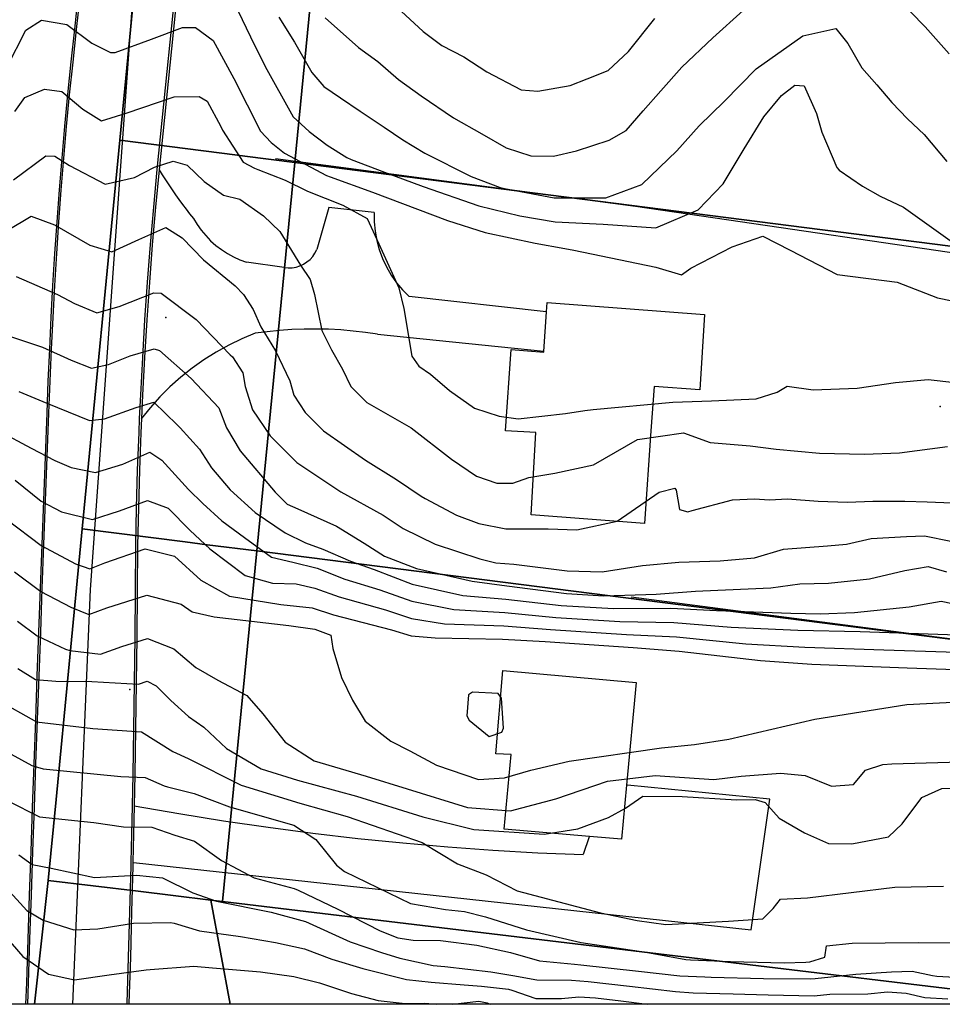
# Model space of a CAD drawing. Header units: inches. Extents: x 1364669 to 1365969, y 438680 to 440663.
# Tile 8 of 33: x 1365332 to 1365547, y 438680 to 438910. Entities that reach past the tile are written whole.
import ezdxf

# ---------------------------------------------------------------- set-up
doc = ezdxf.new("R2010")
doc.units = ezdxf.units.IN
doc.header["$MEASUREMENT"] = 0
for name, color, linetype, true_color in [('Building Footprints', 7, 'Continuous', 0xa71faf), ('Contour Lines 2 ft', 7, 'Continuous', 0x4b1f6a), ('Driveways', 7, 'Continuous', 0xa71faf), ('Fences', 7, 'Continuous', 0xa71faf), ('Municipalities and Townships', 7, 'Continuous', 0x9f1ff5), ('Parcel Attributes', 7, 'Continuous', 0xf61fde), ('Parcel Line', 7, 'Continuous', 0xf61fde), ('Pavement_Polygons', 7, 'Continuous', 0xf61fde), ('Road Pavement', 7, 'Continuous', 0xa31f53), ('Street Centerlines', 7, 'Continuous', 0xa31f53)]:
    doc.layers.add(name, color=color, linetype=linetype, true_color=true_color)

msp = doc.modelspace()

# ---------------------------------------------------------------- linework, layer by layer
at = {"layer": 'Building Footprints'}
for points in [[(1365491.75, 438840.81), (1365490.62, 438823.19), (1365480, 438824), (1365479.25, 438813.59), (1365477.75, 438792), (1365451.25, 438794), (1365452.38, 438813.19), (1365445.25, 438813.59), (1365446.63, 438832.59), (1365454.25, 438832), (1365454.25, 438832.19), (1365454.88, 438841.41), (1365455, 438843.59)], [(1365473.5, 438730.81), (1365472.37, 438718.19), (1365464.88, 438718.84), (1365445, 438720.59), (1365446.63, 438738), (1365443, 438738.19), (1365444.63, 438757.59), (1365475.75, 438754.81)]]:
    msp.add_lwpolyline(points, close=True, dxfattribs=at)
at = {"layer": 'Contour Lines 2 ft'}
for points, elevation in [([(1365380.88, 438915.92), (1365385.75, 438905.66), (1365389.17, 438898.72), (1365395.73, 438886.96), (1365399.41, 438883.54), (1365403.61, 438880.33), (1365408.25, 438877.48), (1365409.28, 438876.99), (1365417.02, 438874.02), (1365426.08, 438870.67), (1365439.09, 438866.21), (1365448.63, 438863.85), (1365456.91, 438862.44), (1365468.11, 438861.88), (1365480.41, 438861.06), (1365490.29, 438865.26), (1365496.13, 438871.36), (1365501.02, 438879.52), (1365505.6, 438886.97), (1365509.69, 438891.93), (1365512.86, 438894.38), (1365514.98, 438894.21), (1365517.92, 438887.78), (1365519.12, 438883.4), (1365522.63, 438875.17), (1365523.18, 438874.49), (1365528.63, 438870.76), (1365532.79, 438868.42), (1365538.23, 438865.86), (1365550.73, 438856.95)], 790), ([(1365403.19, 438910.09), (1365410.94, 438903.14), (1365415.51, 438899.93), (1365420.33, 438895.72), (1365425.57, 438891.88), (1365433.14, 438886.73), (1365439.72, 438882.98), (1365445.45, 438879.71), (1365451.21, 438877.83), (1365456.45, 438877.77), (1365461.86, 438879.05), (1365469.48, 438881.54), (1365473.45, 438883.8), (1365477.42, 438888.37), (1365481.54, 438893.02), (1365486.42, 438898.6), (1365493.65, 438905.46), (1365500.75, 438911.85)], 794), ([(1365420.9, 438911.68), (1365426.03, 438906.88), (1365430.41, 438903.67), (1365435.56, 438901), (1365440.9, 438897.49), (1365448.94, 438893.25), (1365452.83, 438892.97), (1365460.41, 438894.3), (1365464.31, 438895.86), (1365469.27, 438897.79), (1365473.98, 438902.27), (1365480.14, 438909.99)], 796), ([(1365539.83, 438911.51), (1365543.28, 438908.02), (1365548.83, 438901.71)], 794), ([(1365328.89, 438898.5), (1365333.33, 438907.24), (1365336.92, 438909.53), (1365342.89, 438908.58), (1365348.71, 438904.2), (1365353.08, 438901.99), (1365354.18, 438902.02), (1365362.65, 438905.1), (1365369.89, 438907.86), (1365372.87, 438907.85), (1365377.01, 438904.82), (1365381.89, 438895.9), (1365388.09, 438883.62), (1365390.59, 438880.97), (1365393.71, 438878.51), (1365403.49, 438873.26), (1365404.31, 438872.97), (1365414.22, 438869.37), (1365431.71, 438862.73), (1365440.51, 438859.92), (1365452.17, 438857.48), (1365459.16, 438856.24), (1365461.25, 438855.83), (1365480.35, 438851.89), (1365486.36, 438850.1), (1365488.52, 438851.66), (1365498.19, 438856.58), (1365505.37, 438859.12), (1365511.75, 438855.8), (1365522.71, 438850.17), (1365536.7, 438848.38), (1365546.15, 438844.68), (1365559.81, 438841.85)], 788), ([(1365392.38, 438910.28), (1365396, 438904.43), (1365400.03, 438897.35), (1365402.88, 438894.04), (1365406.74, 438891.39), (1365411.36, 438888.27), (1365416.92, 438884.53), (1365421.32, 438881.58), (1365426.46, 438878.46), (1365437.24, 438873), (1365444.03, 438870.45), (1365445.08, 438870.21), (1365456.64, 438868.03), (1365468.7, 438868.03), (1365477.08, 438871.2), (1365485.32, 438879.07), (1365490.53, 438884.91), (1365496.3, 438890.56), (1365503.82, 438898.16), (1365514.72, 438905.94), (1365522.42, 438907.62), (1365525.24, 438904.09), (1365528.48, 438898.42), (1365531.94, 438894.47), (1365535.48, 438890.36), (1365539.11, 438886.53), (1365543.01, 438882.87), (1365548.32, 438876.51)], 792), ([(1365330.72, 438888.21), (1365333.03, 438891.47), (1365337.66, 438893.46), (1365341.7, 438892.86), (1365346.6, 438888.74), (1365350.97, 438886.05), (1365356.74, 438887.83), (1365367.9, 438891.63), (1365373.73, 438891.7), (1365375.65, 438890.66), (1365378.78, 438884.69), (1365379.23, 438883.84), (1365384.04, 438876.37), (1365386.7, 438875.01), (1365387.47, 438874.7), (1365393.82, 438872.22), (1365399.09, 438869.64), (1365407.29, 438866.34), (1365412.95, 438863.22), (1365415.69, 438857.32), (1365420.41, 438847.03), (1365421.53, 438842.16), (1365423.43, 438831.06), (1365425.05, 438828.76), (1365427.76, 438826.83), (1365432.24, 438823.04), (1365438.01, 438818.89), (1365443.81, 438817.06), (1365448.27, 438816.44), (1365459.32, 438817.64), (1365463.77, 438818.39), (1365465.76, 438818.61), (1365484.36, 438820.33), (1365493.34, 438820.66), (1365503.82, 438821.12), (1365508.69, 438822.65), (1365511.06, 438824.02), (1365517.1, 438823.2), (1365527.39, 438823.6), (1365536.37, 438824.92), (1365543.99, 438825.59), (1365555.7, 438824.29)], 786), ([(1365330.39, 438872.23), (1365337.96, 438877.85), (1365340.05, 438877.77), (1365343.46, 438875.59), (1365351.78, 438871.22), (1365358.66, 438872.81), (1365363.36, 438875.19), (1365367.68, 438876.64), (1365370.99, 438875.72), (1365374.95, 438871.87), (1365379.41, 438868.69), (1365383.25, 438867.73), (1365388.77, 438863.85), (1365392.61, 438860.17), (1365397.41, 438852.34), (1365399.69, 438848.98), (1365400.69, 438845.46), (1365402.41, 438837.08), (1365404.62, 438832.51), (1365407.26, 438828.01), (1365409.17, 438824.01), (1365412.91, 438820.22), (1365423.28, 438814.33), (1365432.68, 438806.97), (1365438.52, 438803.02), (1365443.27, 438801.4), (1365447.01, 438801.4), (1365450.74, 438802.68), (1365456.76, 438803.71), (1365465.85, 438805.69), (1365476.06, 438811.61), (1365486.84, 438813.17), (1365493.03, 438810.88), (1365502.44, 438810.09), (1365508.5, 438809.36), (1365518.58, 438808.38), (1365529.12, 438808.19), (1365537.3, 438808.47), (1365548.51, 438809.94)], 784), ([(1365328.94, 438860.43), (1365334.51, 438863.78), (1365340.01, 438861.71), (1365348.2, 438857.03), (1365353.36, 438855.45), (1365359.7, 438858.31), (1365365.96, 438861.12), (1365369.8, 438858.69), (1365374.76, 438853.59), (1365382.2, 438847.48), (1365384.08, 438845.47), (1365386.34, 438842), (1365388.14, 438837.94), (1365391.56, 438832.29), (1365394.96, 438825.3), (1365395.83, 438821.93), (1365398.5, 438817.87), (1365402.78, 438813.61), (1365412.61, 438806.75), (1365419.86, 438802.28), (1365425.56, 438798.39), (1365426.55, 438797.8), (1365433.81, 438793.89), (1365439.03, 438791.99), (1365445.34, 438790.74), (1365454.42, 438790.76), (1365455.22, 438790.7), (1365461.91, 438790.51), (1365471.33, 438792.53), (1365481.14, 438799.3), (1365484.79, 438800.22), (1365485.1, 438799.73), (1365485.89, 438795.26), (1365487.82, 438794.73), (1365488.84, 438795.03), (1365498.28, 438797.52), (1365503.41, 438797.76), (1365506.93, 438797.47), (1365511.15, 438797.75), (1365518.28, 438797.21), (1365525.15, 438796.97), (1365531.08, 438797.19), (1365538.48, 438797.21), (1365543.7, 438797.01), (1365553.37, 438796.65)], 782), ([(1365331.06, 438849.7), (1365340.66, 438845.49), (1365344.67, 438843.36), (1365349.83, 438841.22), (1365355.11, 438842.63), (1365363.16, 438845.83), (1365364.85, 438845.81), (1365373.03, 438839.6), (1365381.03, 438831.39), (1365381.52, 438830.87), (1365383.93, 438827.15), (1365384.47, 438824.01), (1365386.23, 438818.5), (1365390.32, 438812.47), (1365396.56, 438806.22), (1365406.83, 438799.33), (1365416.73, 438793.88), (1365421.36, 438790.83), (1365428.88, 438787.14), (1365439.25, 438783.75), (1365443.03, 438782.79), (1365447.22, 438782.46), (1365459.64, 438780.88), (1365467.87, 438780.66), (1365477.28, 438782.13), (1365485.72, 438782.97), (1365495.38, 438783.21), (1365503.41, 438783.92), (1365510.2, 438785.96), (1365520.48, 438786.75), (1365524.91, 438787.17), (1365530.66, 438788.43), (1365538.91, 438788.9), (1365543.14, 438789.1), (1365549.22, 438787.85)], 780), ([(1365328.74, 438836), (1365337.19, 438833.16), (1365343.91, 438830.16), (1365348.6, 438828.26), (1365352.56, 438829.08), (1365357.64, 438831.11), (1365363.25, 438832.74), (1365364.52, 438832.42), (1365371.87, 438825.81), (1365378.38, 438819), (1365380.15, 438814.31), (1365383.31, 438808.95), (1365391.54, 438799.3), (1365394.28, 438796.49), (1365396.77, 438795.41), (1365405.82, 438791.34), (1365412.29, 438787.37), (1365417.01, 438784.33), (1365424.51, 438781.44), (1365437.53, 438778.46), (1365445.63, 438777.38), (1365459.56, 438775.61), (1365468.26, 438775.07), (1365480.47, 438775.46), (1365489.64, 438776.16), (1365491.36, 438776.22), (1365507.24, 438776.92), (1365513.99, 438777.86), (1365520.73, 438778.02), (1365530.29, 438779.04), (1365538.5, 438780.96), (1365543.96, 438781.9), (1365548.23, 438780.7)], 778), ([(1365331.66, 438822.8), (1365338.18, 438820.1), (1365348.19, 438816.06), (1365351.64, 438816.45), (1365359.04, 438819.08), (1365363.15, 438820.28), (1365368.61, 438815.01), (1365369.31, 438814.31), (1365373.87, 438809.31), (1365376.64, 438804.95), (1365380.98, 438799.87), (1365386.87, 438794.55), (1365393.86, 438789.78), (1365398.57, 438787.43), (1365402.67, 438785.96), (1365409.11, 438783.18), (1365414.6, 438781.2), (1365423.5, 438777.83), (1365435.35, 438775.16), (1365445.38, 438774.28), (1365458.31, 438772.81), (1365470.47, 438772.08), (1365483.9, 438772.16), (1365494.58, 438771.62), (1365511.89, 438771.01), (1365518.72, 438770.85), (1365526.75, 438771.2), (1365539.53, 438772.46), (1365546.98, 438773.79), (1365549.61, 438773.31)], 776), ([(1365326.88, 438813.64), (1365334.57, 438809.6), (1365340.09, 438806.7), (1365343.9, 438805.05), (1365349.58, 438803.89), (1365355.93, 438805.8), (1365362.23, 438808.61), (1365365.02, 438806.75), (1365371.29, 438799.94), (1365374.59, 438796.61), (1365379.08, 438792.62), (1365384.32, 438788.69), (1365390.64, 438784.14), (1365395.65, 438782.95), (1365401.3, 438781.51), (1365407.8, 438779), (1365415.94, 438776.5), (1365423.42, 438773.79), (1365433.18, 438771.85), (1365445.12, 438771.17), (1365457.07, 438770.01), (1365472, 438769.06), (1365484.56, 438768.83), (1365497.99, 438767.73), (1365513.51, 438767.04), (1365528.1, 438766.71), (1365550.75, 438765.96)], 774), ([(1365330.8, 438802.06), (1365336.84, 438797.21), (1365341.65, 438794.68), (1365348.83, 438792.91), (1365355.19, 438794.92), (1365361.69, 438797.34), (1365366.52, 438795.54), (1365371.66, 438790.31), (1365376.22, 438786.07), (1365384.47, 438779.82), (1365390.87, 438778.01), (1365396.38, 438777.84), (1365400.73, 438776.87), (1365406.48, 438774.82), (1365417.29, 438771.8), (1365423.33, 438769.76), (1365431, 438768.54), (1365444.86, 438768.07), (1365455.82, 438767.22), (1365473.53, 438766.05), (1365485.21, 438765.5), (1365501.4, 438763.83), (1365515.14, 438763.07), (1365533.58, 438762.49), (1365550.55, 438761.91)], 772), ([(1365328.86, 438792.93), (1365336.89, 438786.79), (1365344.86, 438782.54), (1365348.23, 438781.41), (1365351.7, 438782.75), (1365361.14, 438786.08), (1365368.03, 438784.32), (1365374.16, 438778.7), (1365380.86, 438774.98), (1365392.79, 438773.06), (1365400.15, 438772.23), (1365405.16, 438770.64), (1365418.63, 438767.09), (1365423.25, 438765.73), (1365428.83, 438765.24), (1365444.61, 438764.96), (1365454.57, 438764.42), (1365475.05, 438763.03), (1365485.86, 438762.17), (1365504.81, 438759.94), (1365516.77, 438759.1), (1365539.05, 438758.28), (1365550.36, 438757.87)], 770)]:
    msp.add_lwpolyline(points, dxfattribs=dict(at, elevation=elevation))
at = {"layer": 'Contour Lines 2 ft', "elevation": 770}
msp.add_lwpolyline([(1365436.8, 438746.05), (1365441.46, 438742.21), (1365444.44, 438743.23), (1365444.79, 438744.18), (1365444.35, 438751.19), (1365443.6, 438752.24), (1365437.56, 438752.58), (1365436.63, 438751.91), (1365436.26, 438747.04)], close=True, dxfattribs=at)
at = {"layer": 'Contour Lines 2 ft'}
for points in [[(1365330.66, 438780.64, 768), (1365336.78, 438776.11, 768), (1365343.78, 438772.44, 768), (1365348.01, 438770.74, 768), (1365352.18, 438772.3, 768), (1365361.56, 438775.25, 768), (1365369.53, 438773.11, 768), (1365372.09, 438771.32, 768), (1365377.24, 438770.14, 768), (1365394.7, 438768.12, 768), (1365400.76, 438767.25, 768), (1365404.5, 438765.87, 768), (1365404.99, 438762.79, 768), (1365406.97, 438756.01, 768), (1365409.59, 438750.7, 768), (1365412.51, 438745.78, 768), (1365418.47, 438741.09, 768), (1365422.97, 438738.83, 768), (1365429.19, 438735.5, 768), (1365438.95, 438732.19, 768), (1365445.04, 438732.51, 768), (1365451.17, 438734.34, 768), (1365460.13, 438736.41, 768), (1365481.73, 438739.58, 768), (1365489.41, 438740.33, 768), (1365497.44, 438741.61, 768), (1365517.48, 438746.26, 768), (1365538.98, 438749.67, 768), (1365554.23, 438750.47, 768)], [(1365331.38, 438769.13, 766), (1365335.96, 438765.75, 766), (1365342.59, 438762.58, 766), (1365343.59, 438762.29, 766), (1365350.7, 438761.47, 766), (1365355.7, 438763.25, 766), (1365361.73, 438765.12, 766), (1365367.88, 438762.71, 766), (1365372.97, 438758.32, 766), (1365378.09, 438755.35, 766), (1365384.9, 438751.77, 766), (1365388.62, 438747.53, 766), (1365393.86, 438740.9, 766), (1365400.59, 438736.55, 766), (1365412.74, 438732.95, 766), (1365422.31, 438730, 766), (1365436.44, 438725.63, 766), (1365446.46, 438724.84, 766), (1365457.01, 438727.67, 766), (1365469.09, 438731.75, 766), (1365480.19, 438733.09, 766), (1365493.94, 438732.16, 766), (1365500.33, 438732.96, 766), (1365509.47, 438733.65, 766), (1365515.23, 438733.08, 766), (1365521.41, 438730.6, 766), (1365526.49, 438730.98, 766), (1365529.32, 438734.36, 766), (1365533.36, 438735.68, 766), (1365535.46, 438735.81, 766), (1365554.22, 438736.39, 766)], [(1365331.4, 438758.13, 764), (1365335.56, 438755.56, 764), (1365340.31, 438755.13, 764), (1365348.69, 438755.05, 764), (1365359.59, 438754.47, 764), (1365361.59, 438755.13, 764), (1365363.73, 438754.05, 764), (1365367.18, 438750.64, 764), (1365371.27, 438746.9, 764), (1365374.88, 438744.36, 764), (1365380.18, 438739.42, 764), (1365388.21, 438734.64, 764), (1365396.72, 438731.98, 764), (1365410.49, 438728.23, 764), (1365425.97, 438723.45, 764), (1365437.87, 438720.5, 764), (1365454.29, 438719.41, 764), (1365462.18, 438720.6, 764), (1365469.36, 438723.31, 764), (1365473.3, 438725.48, 764), (1365477.35, 438728.26, 764), (1365486.54, 438728.15, 764), (1365499.18, 438727.42, 764), (1365503.6, 438727.52, 764), (1365505.91, 438726.77, 764), (1365509.21, 438723.09, 764), (1365515.09, 438719.68, 764), (1365520.66, 438717.22, 764), (1365526.17, 438717.15, 764), (1365534.73, 438718.77, 764), (1365537.88, 438721.8, 764), (1365542.47, 438727.94, 764), (1365547.16, 438730.04, 764), (1365554.78, 438730.28, 764)], [(1365326.25, 438750.92, 762), (1365335.78, 438745.61, 762), (1365348.97, 438744.05, 762), (1365360.32, 438743.33, 762), (1365367.62, 438738.7, 762), (1365371.21, 438737.08, 762), (1365383.56, 438730.83, 762), (1365397.24, 438726.61, 762), (1365408.35, 438723.53, 762), (1365425.79, 438717.45, 762), (1365434.05, 438712.44, 762), (1365440.76, 438709.88, 762), (1365448.03, 438706.12, 762), (1365467.47, 438700.97, 762), (1365476.05, 438699.18, 762), (1365482.69, 438698.32, 762), (1365497.36, 438699.06, 762), (1365505.34, 438699.6, 762), (1365507.74, 438702.04, 762), (1365509.48, 438704.17, 762), (1365515.82, 438704.5, 762), (1365536.19, 438707.02, 762), (1365547.52, 438707.2, 762)], [(1365326.53, 438739.87, 760), (1365334.73, 438735.41, 760), (1365337.34, 438734.68, 760), (1365355.46, 438732.89, 760), (1365361.15, 438732.61, 760), (1365365.56, 438730.66, 760), (1365366.39, 438730.44, 760), (1365372.6, 438728.9, 760), (1365380.85, 438725.75, 760), (1365395.89, 438721.5, 760), (1365401.02, 438718.15, 760), (1365405.84, 438712.16, 760), (1365407.72, 438710.7, 760), (1365423.08, 438703.17, 760), (1365431.25, 438701.79, 760), (1365435.72, 438701.32, 760), (1365440.61, 438700.1, 760), (1365450.22, 438697.02, 760), (1365462.96, 438694.09, 760), (1365478.02, 438691.81, 760), (1365487.41, 438690.1, 760), (1365488.49, 438690.03, 760), (1365497.84, 438689.64, 760), (1365510.33, 438689.29, 760), (1365515.43, 438689.48, 760), (1365516.34, 438689.55, 760), (1365519.83, 438690.63, 760), (1365520.25, 438693.32, 760), (1365526.22, 438693.89, 760), (1365541.6, 438694.11, 760), (1365550.4, 438693.98, 760)], [(1365329.1, 438727.2, 758), (1365336.5, 438723.47, 758), (1365349.19, 438722.11, 758), (1365356.1, 438721.07, 758), (1365362.7, 438721.05, 758), (1365368.1, 438719.16, 758), (1365372.7, 438717.73, 758), (1365379, 438713.24, 758), (1365386.59, 438709.21, 758), (1365395.95, 438706.7, 758), (1365396.86, 438706.31, 758), (1365406.14, 438701.83, 758), (1365415.98, 438696.84, 758), (1365420.14, 438695.13, 758), (1365423.71, 438694.59, 758), (1365430.08, 438694.54, 758), (1365438.59, 438693.47, 758), (1365446.46, 438691.77, 758), (1365453.18, 438689.8, 758), (1365461.41, 438689.02, 758), (1365462.85, 438688.86, 758), (1365476.34, 438687.38, 758), (1365485.99, 438686.29, 758), (1365491.79, 438686.03, 758), (1365493.28, 438685.99, 758), (1365505.52, 438685.64, 758), (1365516.6, 438685.6, 758), (1365517.56, 438685.7, 758), (1365527.06, 438686.65, 758), (1365535.4, 438687.22, 758), (1365540.22, 438687.36, 758), (1365544.94, 438686.38, 758), (1365545.96, 438686.19, 758), (1365555.73, 438685.67, 758)], [(1365331.66, 438714.53, 756), (1365334.78, 438712.29, 756), (1365339.23, 438711.44, 756), (1365349.33, 438709.28, 756), (1365359.14, 438709.81, 756), (1365365.2, 438709.18, 756), (1365372.26, 438705.65, 756), (1365377.82, 438703.72, 756), (1365390.55, 438701.16, 756), (1365398.56, 438699.01, 756), (1365409.02, 438694.24, 756), (1365416.32, 438691.76, 756), (1365420.62, 438690.44, 756), (1365428.38, 438688.74, 756), (1365431.1, 438688.5, 756), (1365441.82, 438687.19, 756), (1365447.02, 438686.4, 756), (1365452.58, 438685.32, 756), (1365460.67, 438685.31, 756), (1365464.59, 438684.99, 756), (1365474.26, 438683.9, 756), (1365484.96, 438682.6, 756), (1365489.12, 438682.34, 756), (1365498.46, 438682.09, 756), (1365506.61, 438681.85, 756), (1365517.36, 438681.65, 756), (1365520.97, 438681.97, 756), (1365529.84, 438682.05, 756), (1365534.48, 438682.58, 756), (1365538.86, 438682.26, 756), (1365543.19, 438681.19, 756), (1365548.56, 438680.95, 756)], [(1365328.78, 438706.8, 754), (1365333.52, 438701.56, 754), (1365337.31, 438699.32, 754), (1365344.49, 438697.05, 754), (1365350.1, 438697.3, 754), (1365358.44, 438698.62, 754), (1365367.06, 438698.73, 754), (1365367.95, 438698.61, 754), (1365373.83, 438696.84, 754), (1365383.41, 438695.45, 754), (1365391.59, 438694.11, 754), (1365398.36, 438692.63, 754), (1365404.7, 438690.17, 754), (1365411.95, 438688.01, 754), (1365422.18, 438685.42, 754), (1365427.94, 438684.77, 754), (1365435.62, 438684.21, 754), (1365439.64, 438683.88, 754), (1365445.98, 438683.18, 754), (1365446.78, 438682.93, 754), (1365452.34, 438680.97, 754), (1365458.36, 438680.97, 754), (1365462.42, 438681.37, 754), (1365466.33, 438681.12, 754), (1365472.17, 438680.43, 754), (1365478.33, 438679.64, 754)], [(1365324.55, 438700, 752), (1365332.6, 438690.79, 752), (1365338.59, 438686.68, 752), (1365344.62, 438685.34, 752), (1365352.73, 438686.56, 752), (1365361.4, 438687.69, 752), (1365362.3, 438687.75, 752), (1365372.49, 438688.51, 752), (1365376.88, 438688.12, 752), (1365388.05, 438687.2, 752), (1365395.85, 438686.14, 752), (1365401.89, 438684.63, 752), (1365409.35, 438682.16, 752), (1365415.53, 438680.53, 752), (1365421.89, 438679.85, 752), (1365426.44, 438679.92, 752), (1365429.27, 438679.64, 752)], [(1365432.87, 438679.64, 752), (1365439.06, 438680.37, 752), (1365440.99, 438679.95, 752), (1365441.69, 438679.64, 752)]]:
    msp.add_polyline3d(points, dxfattribs=at)
at = {"layer": 'Driveways'}
for p, q in [((1365393.6, 438851.8), (1365384.8, 438853)), ((1365454.8, 438841.4), (1365422.8, 438845)), ((1365415.4, 438836.2), (1365454.2, 438832.2)), ((1365464.8, 438718.8), (1365463.4, 438714.6))]:
    msp.add_line(p, q, dxfattribs=at)
for points in [[(1365364.4, 438874.6), (1365365.13, 438873.42), (1365365.88, 438872.24), (1365366.65, 438871.07), (1365367.43, 438869.92), (1365368.22, 438868.77), (1365369.03, 438867.64), (1365369.85, 438866.51), (1365370.69, 438865.4), (1365371.54, 438864.29), (1365372.4, 438863.2)], [(1365414.6, 438864.6), (1365404, 438865.8), (1365401.2, 438856)], [(1365372.4, 438863.2), (1365373.26, 438861.8), (1365374.22, 438860.47), (1365375.28, 438859.22), (1365376.43, 438858.04), (1365377.66, 438856.95), (1365378.96, 438855.96), (1365380.34, 438855.06), (1365381.77, 438854.26), (1365383.26, 438853.58), (1365384.8, 438853)], [(1365414.6, 438864.6), (1365414.62, 438862.41), (1365414.83, 438860.23), (1365415.22, 438858.07), (1365415.8, 438855.96), (1365416.56, 438853.9), (1365417.49, 438851.92), (1365418.59, 438850.02), (1365419.85, 438848.23), (1365421.25, 438846.55), (1365422.8, 438845)], [(1365393.6, 438851.8), (1365394.53, 438851.7), (1365395.47, 438851.73), (1365396.39, 438851.89), (1365397.29, 438852.17), (1365398.14, 438852.57), (1365398.93, 438853.07), (1365399.64, 438853.68), (1365400.26, 438854.38), (1365400.79, 438855.16), (1365401.2, 438856)], [(1365386.8, 438836.4), (1365383.69, 438835.11), (1365380.65, 438833.64), (1365377.7, 438832.01), (1365374.84, 438830.22), (1365372.09, 438828.27), (1365369.46, 438826.17), (1365366.94, 438823.93), (1365364.56, 438821.54), (1365362.31, 438819.03), (1365360.2, 438816.4)], [(1365415.4, 438836.2), (1365412.56, 438836.62), (1365409.71, 438836.94), (1365406.85, 438837.18), (1365403.98, 438837.34), (1365401.11, 438837.4), (1365398.24, 438837.38), (1365395.37, 438837.26), (1365392.5, 438837.06), (1365389.65, 438836.78), (1365386.8, 438836.4)], [(1365358.4, 438712.8), (1365502.6, 438697), (1365507, 438727.6), (1365473.8, 438730.8)], [(1365358.6, 438726), (1365368.99, 438724.18), (1365379.41, 438722.51), (1365389.85, 438720.99), (1365400.31, 438719.62), (1365410.79, 438718.4), (1365421.29, 438717.34), (1365431.8, 438716.42), (1365442.33, 438715.66), (1365452.86, 438715.05), (1365463.4, 438714.6)]]:
    msp.add_lwpolyline(points, dxfattribs=at)
at = {"layer": 'Fences'}
msp.add_line((1365474.6, 438774.8), (1365612.2, 438756.8), dxfattribs=at)
msp.add_lwpolyline([(1365609.4, 438718.4), (1365612.2, 438756.8), (1365695.2, 438745.6), (1365704.4, 438835.2), (1365570.2, 438852.2), (1365475.6, 438866), (1365391.6, 438877.2)], dxfattribs=at)
at = {"layer": 'Municipalities and Townships'}
msp.add_lwpolyline([(1365969.24, 438679.64), (1364669.24, 438679.64), (1364669.24, 440662.97), (1365969.24, 440662.97)], close=True, dxfattribs=at)
at = {"layer": 'Parcel Attributes'}
for p in [(1365365.99, 438840.08), (1365546.76, 438819.31), (1365357.59, 438753.19)]:
    msp.add_point(p, dxfattribs=at)
at = {"layer": 'Parcel Line'}
for points in [[(1365403.98, 439079.94), (1365415.83, 439078.24), (1365408.18, 439000), (1365396.07, 438876.28), (1365384.41, 438877.77), (1365382.69, 438877.99), (1365355.22, 438881.49), (1365364.88, 438981.47), (1365365.15, 438984.24), (1365365.23, 438985.06), (1365366.67, 439000), (1365374.22, 439084.21)], [(1365602.16, 439051.55), (1365582.74, 438852.51), (1365396.07, 438876.28), (1365408.18, 439000), (1365415.83, 439078.24)], [(1365365.15, 438984.24), (1365364.88, 438981.47), (1365355.22, 438881.49), (1365346.45, 438790.74), (1365340.34, 438727.45), (1365338.49, 438708.57), (1365335.35, 438679.64), (1365303.59, 438679.64), (1365304.23, 438686.65), (1365305.89, 438704.59), (1365332.16, 438989.14), (1365347.12, 438986.92)], [(1365396.07, 438876.28), (1365387.2, 438785.55), (1365375.63, 438787.02), (1365370.5, 438787.68), (1365346.45, 438790.74), (1365355.22, 438881.49), (1365382.69, 438877.99), (1365384.41, 438877.77)], [(1365582.74, 438852.51), (1365704.07, 438837.06), (1365704.78, 438836.97), (1365695.78, 438746.28), (1365387.2, 438785.55), (1365396.07, 438876.28)], [(1365387.2, 438785.55), (1365379.19, 438703.67), (1365376.46, 438704), (1365367.69, 438705.06), (1365359.48, 438706.05), (1365338.49, 438708.57), (1365340.34, 438727.45), (1365346.45, 438790.74), (1365370.5, 438787.68), (1365375.63, 438787.02)], [(1365695.78, 438746.28), (1365689.17, 438679.64), (1365578.88, 438679.64), (1365379.19, 438703.67), (1365387.2, 438785.55)], [(1365376.46, 438704), (1365380.96, 438679.64), (1365335.35, 438679.64), (1365338.49, 438708.57), (1365359.48, 438706.05), (1365367.69, 438705.06)], [(1365379.19, 438703.67), (1365578.88, 438679.64), (1365380.96, 438679.64), (1365376.46, 438704)]]:
    msp.add_lwpolyline(points, close=True, dxfattribs=at)
at = {"layer": 'Pavement_Polygons'}
msp.add_polyline3d([(1365369.26, 438927.42, 0), (1365363.9, 438874.65, 0), (1365363.08, 438865.88, 0), (1365362.32, 438857.12, 0), (1365361.64, 438848.35, 0), (1365361.03, 438839.56, 0), (1365360.5, 438830.78, 0), (1365360.03, 438821.99, 0), (1365359.79, 438816.53, 0), (1365359.64, 438813.2, 0), (1365359.32, 438804.41, 0), (1365359.07, 438795.6, 0), (1365358.9, 438786.81, 0), (1365358.82, 438776.1, 0), (1365358.72, 438765.42, 0), (1365358.59, 438754.72, 0), (1365358.43, 438744.03, 0), (1365358.24, 438733.34, 0), (1365358.09, 438726.01, 0), (1365358.02, 438722.64, 0), (1365357.8, 438712.82, 0), (1365357.78, 438711.95, 0), (1365357.5, 438701.26, 0), (1365357.2, 438690.57, 0), (1365356.87, 438679.89, 0), (1365356.86, 438679.64, 0), (1365333.75, 438679.64, 0), (1365333.92, 438684.61, 0), (1365334.26, 438694.85, 0), (1365334.6, 438705.1, 0), (1365334.95, 438715.34, 0), (1365335.3, 438725.59, 0), (1365335.66, 438735.83, 0), (1365336.02, 438746.08, 0), (1365336.39, 438756.32, 0), (1365336.76, 438766.56, 0), (1365337.14, 438776.81, 0), (1365337.52, 438787.05, 0), (1365337.91, 438797.29, 0), (1365338.3, 438807.54, 0), (1365338.7, 438817.78, 0), (1365338.96, 438825.23, 0), (1365339.28, 438832.68, 0), (1365339.64, 438840.12, 0), (1365340.05, 438847.57, 0), (1365340.5, 438855.01, 0), (1365341.01, 438862.44, 0), (1365341.56, 438869.87, 0), (1365342.16, 438877.31, 0), (1365342.81, 438884.74, 0), (1365343.5, 438892.15, 0), (1365344.33, 438899.76, 0), (1365345.14, 438907.38, 0), (1365345.94, 438914.99, 0)], dxfattribs=at)
at = {"layer": 'Road Pavement'}
for points in [[(1365369.76, 438927.37), (1365364.4, 438874.6), (1365363.58, 438865.84), (1365362.82, 438857.08), (1365362.14, 438848.31), (1365361.53, 438839.53), (1365361, 438830.75), (1365360.53, 438821.97), (1365360.29, 438816.51), (1365360.14, 438813.18), (1365359.82, 438804.39), (1365359.57, 438795.59), (1365359.4, 438786.8), (1365359.32, 438776.1), (1365359.22, 438765.41), (1365359.09, 438754.71), (1365358.93, 438744.02), (1365358.74, 438733.33), (1365358.59, 438726), (1365358.52, 438722.63), (1365358.3, 438712.81), (1365358.28, 438711.94), (1365358, 438701.25), (1365357.7, 438690.56), (1365357.37, 438679.87), (1365357.36, 438679.64)], [(1365345.44, 438915.04), (1365344.64, 438907.43), (1365343.83, 438899.81), (1365343, 438892.2), (1365342.31, 438884.78), (1365341.66, 438877.35), (1365341.06, 438869.91), (1365340.51, 438862.48), (1365340, 438855.04), (1365339.55, 438847.6), (1365339.14, 438840.15), (1365338.78, 438832.7), (1365338.46, 438825.25), (1365338.2, 438817.8), (1365337.8, 438807.56), (1365337.41, 438797.31), (1365337.02, 438787.07), (1365336.64, 438776.83), (1365336.26, 438766.58), (1365335.89, 438756.34), (1365335.52, 438746.1), (1365335.16, 438735.85), (1365334.8, 438725.61), (1365334.45, 438715.36), (1365334.1, 438705.12), (1365333.76, 438694.87), (1365333.42, 438684.63), (1365333.25, 438679.64)]]:
    msp.add_lwpolyline(points, dxfattribs=at)
at = {"layer": 'Street Centerlines'}
msp.add_lwpolyline([(1365344.26, 438679.64), (1365348.37, 438776.53), (1365363.37, 438985.31), (1365366, 439000.13), (1365374.12, 439081.84), (1365393.63, 439280.56), (1365448.75, 439842.69)], dxfattribs=at)

doc.saveas('drawing.dxf')
